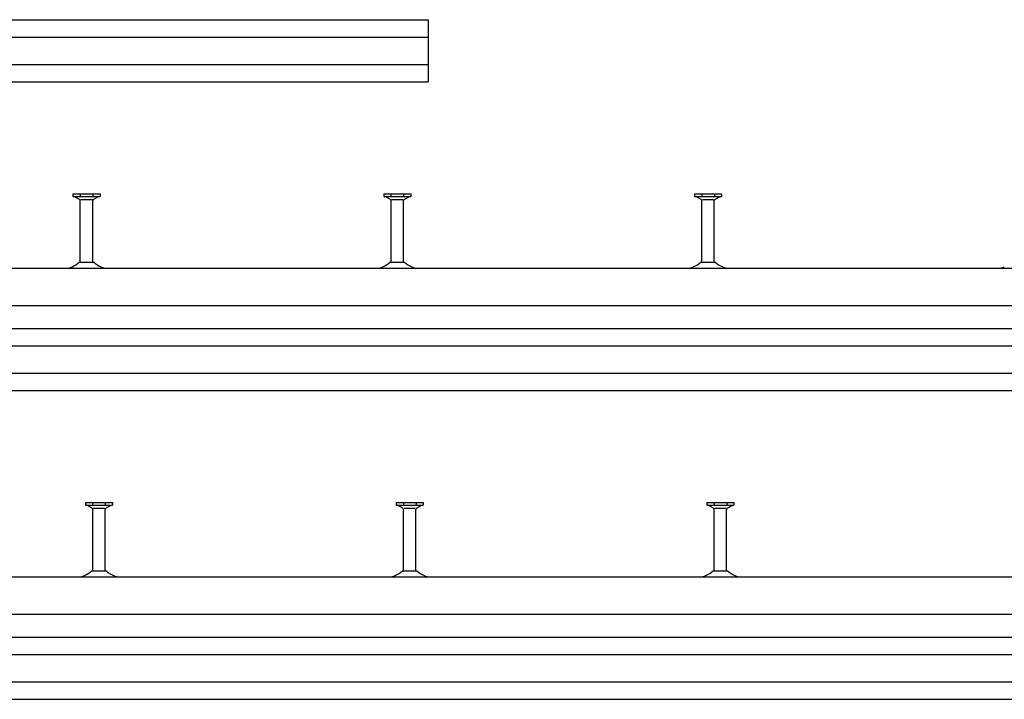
# Model space of a CAD drawing. Header units: millimetres. Extents: x -466 to 5678, y -7065 to 2232.
# Tile 8 of 25: x 327 to 1119, y -4117 to -3571. Entities that reach past the tile are written whole.
import ezdxf

# ---------------------------------------------------------------- set-up
doc = ezdxf.new("R2010")
doc.units = ezdxf.units.MM
doc.layers.add('HALFEN', color=2, linetype='CONTINUOUS')

msp = doc.modelspace()

# ---------------------------------------------------------------- linework, layer by layer
at = {"layer": 'HALFEN'}
for p, q in [((-394.75, -3570.61), (655.25, -3570.61)), ((655.25, -3570.61), (655.25, -3620.61)), ((-394.75, -3584.61), (655.25, -3584.61)), ((-394.75, -3606.61), (655.25, -3606.61)), ((-394.75, -3620.61), (655.25, -3620.61)), ((369.35, -3710.61), (391.16, -3710.61)), ((369.35, -3710.61), (369.35, -3712.81)), ((369.35, -3712.81), (391.16, -3712.81)), ((374.75, -3715.32), (370.41, -3712.81)), ((375.16, -3711.11), (375.16, -3712.31)), ((385.35, -3711.11), (385.35, -3712.31)), ((385.75, -3715.32), (390.1, -3712.81)), ((391.16, -3710.61), (391.16, -3712.81)), ((619.35, -3710.61), (641.16, -3710.61)), ((619.35, -3710.61), (619.35, -3712.81)), ((619.35, -3712.81), (641.16, -3712.81)), ((624.75, -3715.32), (620.41, -3712.81)), ((625.16, -3711.11), (625.16, -3712.31)), ((635.35, -3711.11), (635.35, -3712.31)), ((635.75, -3715.32), (640.1, -3712.81)), ((641.16, -3710.61), (641.16, -3712.81)), ((869.35, -3710.61), (891.16, -3710.61)), ((869.35, -3710.61), (869.35, -3712.81)), ((869.35, -3712.81), (891.16, -3712.81)), ((874.75, -3715.32), (870.41, -3712.81)), ((875.16, -3711.11), (875.16, -3712.31)), ((885.35, -3711.11), (885.35, -3712.31)), ((885.75, -3715.32), (890.1, -3712.81)), ((891.16, -3710.61), (891.16, -3712.81)), ((375.25, -3765.61), (375.25, -3716.19)), ((384.76, -3715.61), (375.75, -3715.61)), ((385.25, -3765.61), (385.25, -3716.19)), ((625.25, -3765.61), (625.25, -3716.19)), ((634.76, -3715.61), (625.75, -3715.61)), ((635.25, -3765.61), (635.25, -3716.19)), ((875.25, -3765.61), (875.25, -3716.19)), ((884.76, -3715.61), (875.75, -3715.61)), ((885.25, -3765.61), (885.25, -3716.19)), ((374.48, -3765.61), (386.03, -3765.61)), ((624.48, -3765.61), (636.03, -3765.61)), ((874.48, -3765.61), (886.03, -3765.61)), ((-394.75, -3770.61), (2655.25, -3770.61)), ((-394.75, -3800.61), (2655.25, -3800.61)), ((-394.75, -3819.04), (2655.25, -3819.04)), ((-394.75, -3833.04), (2655.25, -3833.04)), ((-394.75, -3855.04), (2655.25, -3855.04)), ((-394.75, -3869.04), (2655.25, -3869.04)), ((379.35, -3959.04), (379.35, -3961.24)), ((379.35, -3959.04), (401.16, -3959.04)), ((385.16, -3959.54), (385.16, -3960.74)), ((395.35, -3959.54), (395.35, -3960.74)), ((401.16, -3959.04), (401.16, -3961.24)), ((629.35, -3959.04), (629.35, -3961.24)), ((629.35, -3959.04), (651.16, -3959.04)), ((635.16, -3959.54), (635.16, -3960.74)), ((645.35, -3959.54), (645.35, -3960.74)), ((651.16, -3959.04), (651.16, -3961.24)), ((879.35, -3959.04), (879.35, -3961.24)), ((879.35, -3959.04), (901.16, -3959.04)), ((885.16, -3959.54), (885.16, -3960.74)), ((895.35, -3959.54), (895.35, -3960.74)), ((901.16, -3959.04), (901.16, -3961.24)), ((379.35, -3961.24), (401.16, -3961.24)), ((384.75, -3963.75), (380.41, -3961.24)), ((385.25, -4014.04), (385.25, -3964.62)), ((394.76, -3964.04), (385.75, -3964.04)), ((395.25, -4014.04), (395.25, -3964.62)), ((395.75, -3963.75), (400.1, -3961.24)), ((629.35, -3961.24), (651.16, -3961.24)), ((634.75, -3963.75), (630.41, -3961.24)), ((635.25, -4014.04), (635.25, -3964.62)), ((644.76, -3964.04), (635.75, -3964.04)), ((645.25, -4014.04), (645.25, -3964.62)), ((645.75, -3963.75), (650.1, -3961.24)), ((879.35, -3961.24), (901.16, -3961.24)), ((884.75, -3963.75), (880.41, -3961.24)), ((885.25, -4014.04), (885.25, -3964.62)), ((894.76, -3964.04), (885.75, -3964.04)), ((895.25, -4014.04), (895.25, -3964.62)), ((895.75, -3963.75), (900.1, -3961.24)), ((384.48, -4014.04), (396.03, -4014.04)), ((634.48, -4014.04), (646.03, -4014.04)), ((884.48, -4014.04), (896.03, -4014.04)), ((-394.75, -4019.04), (5675.25, -4019.04)), ((-394.75, -4049.04), (5675.25, -4049.04)), ((-394.75, -4067.47), (5675.25, -4067.47)), ((-394.75, -4081.47), (5675.25, -4081.47)), ((-394.75, -4103.47), (5675.25, -4103.47)), ((-394.75, -4117.47), (5675.25, -4117.47))]:
    msp.add_line(p, q, dxfattribs=at)
for centre, radius, start, end in [((374.25, -3716.19), 1, 0, 60), ((386.25, -3716.19), 1, 120, 180), ((624.25, -3716.19), 1, 0, 60), ((636.25, -3716.19), 1, 120, 180), ((874.25, -3716.19), 1, 0, 60), ((886.25, -3716.19), 1, 120, 180), ((363.71, -3758.86), 11.75, 270, 294.68357), ((359.35, -3749.38), 22.19, 294.68357, 312.97281), ((401.16, -3749.38), 22.19, 227.02719, 245.31643), ((396.8, -3758.86), 11.75, 245.31643, 270), ((613.71, -3758.86), 11.75, 270, 294.68357), ((609.35, -3749.38), 22.19, 294.68357, 312.97281), ((651.16, -3749.38), 22.19, 227.02719, 245.31643), ((646.8, -3758.86), 11.75, 245.31643, 270), ((863.71, -3758.86), 11.75, 270, 294.68357), ((859.35, -3749.38), 22.19, 294.68357, 312.97281), ((901.16, -3749.38), 22.19, 227.02719, 245.31643), ((896.8, -3758.86), 11.75, 245.31643, 270), ((1113.71, -3758.86), 11.75, 270, 294.68357), ((384.25, -3964.62), 1, 0, 60), ((396.25, -3964.62), 1, 120, 180), ((634.25, -3964.62), 1, 0, 60), ((646.25, -3964.62), 1, 120, 180), ((884.25, -3964.62), 1, 0, 60), ((896.25, -3964.62), 1, 120, 180), ((369.35, -3997.81), 22.19, 294.68357, 312.97281), ((411.16, -3997.81), 22.19, 227.02719, 245.31643), ((619.35, -3997.81), 22.19, 294.68357, 312.97281), ((661.16, -3997.81), 22.19, 227.02719, 245.31643), ((869.35, -3997.81), 22.19, 294.68357, 312.97281), ((911.16, -3997.81), 22.19, 227.02719, 245.31643), ((373.71, -4007.29), 11.75, 270, 294.68357), ((406.8, -4007.29), 11.75, 245.31643, 270), ((623.71, -4007.29), 11.75, 270, 294.68357), ((656.8, -4007.29), 11.75, 245.31643, 270), ((873.71, -4007.29), 11.75, 270, 294.68357), ((906.8, -4007.29), 11.75, 245.31643, 270)]:
    msp.add_arc(centre, radius, start, end, dxfattribs=at)

doc.saveas('drawing.dxf')
